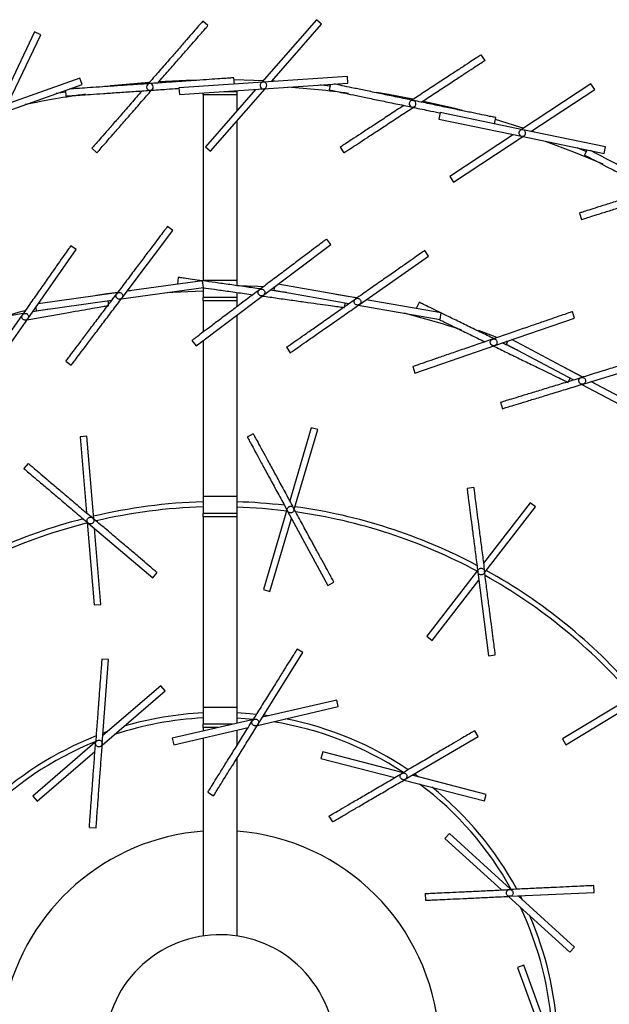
# Model space of a CAD drawing. Header units: millimetres. Extents: x 599 to 2581, y 477 to 2698.
# Tile 7 of 30: x 847 to 1021, y 797 to 1089. Entities that reach past the tile are written whole.
import ezdxf

# ---------------------------------------------------------------- set-up
doc = ezdxf.new("R2010")
doc.units = ezdxf.units.MM

msp = doc.modelspace()

# ---------------------------------------------------------------- linework, layer by layer
at = {"color": 7, "linetype": 'Continuous', "lineweight": 25}
for p, q in [((902.39, 1087.2), (900.88, 1088.52)), ((934.49, 1088.95), (918.33, 1070.42)), ((935.99, 1087.63), (934.49, 1088.95)), ((921.26, 1070.74), (935.99, 1087.63)), ((851.06, 1085.33), (840.5, 1063.13)), ((843.24, 1064.23), (852.86, 1084.47)), ((852.86, 1084.47), (851.06, 1085.33)), ((984.42, 1076.9), (983.32, 1078.57)), ((864.44, 1071.64), (840.89, 1063.27)), ((865.11, 1069.75), (864.44, 1071.64)), ((910.21, 1069.86), (910.08, 1071.72)), ((943.68, 1072.15), (918.74, 1070.45)), ((943.82, 1070.16), (943.68, 1072.15)), ((841.56, 1061.38), (865.11, 1069.75)), ((860.22, 1068.01), (860.33, 1066.31)), ((918.74, 1070.45), (893.8, 1068.74)), ((893.8, 1068.74), (893.94, 1066.74)), ((893.94, 1066.74), (918.88, 1068.45)), ((916.47, 1068.29), (901.63, 1051.26)), ((903.13, 1049.95), (919.29, 1068.48)), ((918.88, 1068.45), (943.82, 1070.16)), ((922.23, 1070.68), (921.26, 1070.74)), ((938.63, 1069.8), (938.29, 1068.13)), ((1015.8, 1069.92), (995.24, 1056.44)), ((998.01, 1055.86), (1016.89, 1068.25)), ((1016.89, 1068.25), (1015.8, 1069.92)), ((860.25, 1067.49), (857.44, 1067.03)), ((900.93, 1066.65), (900.93, 1067.22)), ((910.93, 1066.65), (900.93, 1066.65)), ((900.93, 1066.65), (900.93, 1011.65)), ((907.12, 1067.65), (910.93, 1067.65)), ((910.93, 1067.65), (910.93, 1067.91)), ((910.93, 1067.65), (910.93, 1066.65)), ((910.93, 1066.65), (910.93, 1061.93)), ((971.17, 1061.44), (970.76, 1059.48)), ((970.76, 1059.48), (995.24, 1054.4)), ((995.64, 1056.35), (971.17, 1061.44)), ((987.27, 1058.09), (987.65, 1059.92)), ((910.93, 1058.89), (910.93, 1011.65)), ((1020.12, 1051.27), (995.64, 1056.35)), ((992.87, 1054.89), (973.99, 1042.5)), ((975.08, 1040.83), (995.64, 1054.31)), ((995.24, 1054.4), (1019.71, 1049.31)), ((999.06, 1055.64), (998.15, 1055.95)), ((868.02, 1050.83), (869.53, 1049.52)), ((901.63, 1051.26), (903.13, 1049.95)), ((941.51, 1051.15), (942.61, 1049.48)), ((1019.71, 1049.31), (1020.12, 1051.27)), ((1014.62, 1050.37), (1013.84, 1048.85)), ((973.99, 1042.5), (975.08, 1040.83)), ((1012.37, 1031.63), (1012.97, 1029.72)), ((892.01, 1026.48), (890.41, 1027.69)), ((876.96, 1006.52), (892.01, 1026.48)), ((863.41, 1020.82), (861.77, 1021.97)), ((918.82, 1007.31), (938.78, 1022.35)), ((938.78, 1022.35), (937.58, 1023.95)), ((849.07, 1000.34), (863.41, 1020.82)), ((947.25, 1004.56), (967.73, 1018.9)), ((967.73, 1018.9), (966.58, 1020.54)), ((893.6, 1012.58), (893.32, 1010.6)), ((893.6, 1012.58), (893.6, 1012.58)), ((900.78, 1011.59), (878.41, 1008.45)), ((901.06, 1009.61), (900.78, 1011.59)), ((910.93, 1011.65), (900.93, 1011.65)), ((910.93, 1011.65), (910.93, 1010.12)), ((922.06, 1009.75), (921.88, 1008.74)), ((946.16, 1006.49), (923.12, 1010.55)), ((875.33, 1008.01), (852.16, 1004.76)), ((876.71, 1006.19), (901.06, 1009.61)), ((879.47, 1008.59), (878.43, 1008.47)), ((898.85, 992.26), (918.82, 1007.31)), ((900.93, 1009.59), (900.93, 1006.65)), ((910.93, 1008.11), (910.93, 1006.65)), ((922.03, 1009.57), (921.81, 1009.59)), ((921.88, 1008.74), (944.11, 1004.82)), ((851.54, 1002.65), (873.9, 1005.79)), ((872.99, 1004.57), (872.8, 1005.64)), ((910.93, 1006.65), (900.93, 1006.65)), ((900.93, 1005.65), (900.93, 1006.65)), ((910.93, 1005.65), (900.93, 1005.65)), ((900.93, 1005.65), (900.93, 996.33)), ((910.93, 1006.65), (910.93, 1005.65)), ((910.93, 1005.65), (910.93, 1003.87)), ((942.87, 1003.94), (943.02, 1005.01)), ((946.91, 1004.32), (971.12, 1000.06)), ((971.47, 1002.03), (949.23, 1005.95)), ((950.27, 1005.76), (949.25, 1005.96)), ((964.94, 1005.18), (964.07, 1003.39)), ((964.95, 1005.19), (964.94, 1005.18)), ((851.43, 1003.49), (851.21, 1003.44)), ((851.4, 1003.67), (851.54, 1002.65)), ((910.93, 1001.37), (910.93, 947.65)), ((971.12, 1000.06), (971.47, 1002.03)), ((1010.94, 1000.52), (1010.29, 1002.41)), ((834.73, 979.86), (849.07, 1000.34)), ((987.3, 992.38), (1010.94, 1000.52)), ((897.65, 993.86), (898.85, 992.26)), ((900.93, 993.83), (900.93, 947.65)), ((963.66, 984.24), (987.3, 992.38)), ((991.14, 993.7), (990.66, 992.79)), ((990.66, 992.79), (1010.6, 982.19)), ((991.06, 993.54), (990.85, 993.63)), ((1013.05, 983.15), (992.4, 994.13)), ((925.62, 991.86), (926.77, 990.22)), ((860.32, 987.76), (861.92, 986.55)), ((1013.49, 980.98), (1037.4, 988.29)), ((963.01, 986.13), (963.66, 984.24)), ((1009.14, 981.74), (1009.61, 982.71)), ((1013.1, 980.86), (1034.81, 969.32)), ((1035.75, 971.08), (1015.8, 981.69)), ((1016.74, 981.19), (1015.83, 981.7)), ((989, 975.58), (989.59, 973.67)), ((915.8, 966.2), (914.04, 965.24)), ((932.99, 968.01), (926.58, 946.35)), ((928.01, 944.14), (934.9, 967.45)), ((934.9, 967.45), (932.99, 968.01)), ((866.55, 965.5), (864.56, 965.34)), ((864.56, 965.34), (866.41, 942.84)), ((868.57, 941), (866.55, 965.5)), ((849.18, 957.43), (847.89, 955.91)), ((981.07, 950.31), (979.09, 950.05)), ((910.93, 947.65), (900.93, 947.65)), ((900.93, 947.65), (900.93, 942.65)), ((910.93, 947.65), (910.93, 942.65)), ((997.76, 945.79), (983.97, 927.92)), ((999.34, 944.57), (997.76, 945.79)), ((910.93, 942.65), (900.93, 942.65)), ((900.93, 941.65), (900.93, 942.65)), ((910.93, 942.65), (910.93, 941.65)), ((925.78, 943.64), (918.81, 920.06)), ((925.98, 943.28), (937.92, 921.31)), ((984.5, 925.33), (999.34, 944.57)), ((866.64, 940), (868.66, 915.5)), ((866.96, 939.74), (886.03, 923.57)), ((910.93, 941.65), (900.93, 941.65)), ((900.93, 941.65), (900.93, 885.15)), ((910.93, 941.65), (910.93, 885.15)), ((920.73, 919.5), (927.13, 941.16)), ((870.65, 915.67), (868.8, 938.18)), ((886.03, 923.57), (887.32, 925.1)), ((982.23, 925.66), (967.22, 906.2)), ((982.29, 925.26), (985.49, 900.46)), ((937.92, 921.31), (939.68, 922.27)), ((968.8, 904.98), (982.6, 922.86)), ((918.81, 920.06), (920.73, 919.5)), ((868.66, 915.5), (870.65, 915.67)), ((967.22, 906.2), (968.8, 904.98)), ((930.47, 901.37), (928.77, 902.42)), ((872.95, 899.29), (870.96, 899.44)), ((871.11, 874.36), (872.95, 899.29)), ((917.25, 880.15), (930.47, 901.37)), ((985.49, 900.46), (987.47, 900.72)), ((888.39, 891.51), (871.29, 876.76)), ((889.7, 890), (888.39, 891.51)), ((871.08, 873.94), (889.7, 890)), ((940.53, 887.31), (918.53, 882.2)), ((940.98, 885.36), (940.53, 887.31)), ((1028.38, 888.51), (1007.35, 875.78)), ((910.93, 885.15), (900.93, 885.15)), ((900.93, 885.15), (900.93, 880.15)), ((910.93, 885.15), (910.93, 880.43)), ((917.03, 879.8), (940.98, 885.36)), ((1008.39, 874.07), (1027.71, 885.76)), ((915.49, 881.49), (891.82, 875.99)), ((910.93, 882.02), (915.83, 881.65)), ((920.3, 882.61), (918.9, 882.8)), ((892.28, 874.05), (914.28, 879.16)), ((909.69, 880.15), (900.93, 880.15)), ((900.93, 879.15), (900.93, 880.15)), ((900.93, 879.15), (900.93, 878.11)), ((910.93, 878.38), (910.93, 873.79)), ((872.66, 877.95), (871.34, 877.47)), ((891.82, 875.99), (892.28, 874.05)), ((900.93, 876.06), (900.93, 817.39)), ((960.8, 863.83), (982.37, 876.48)), ((982.37, 876.48), (981.36, 878.2)), ((1007.35, 875.78), (1008.39, 874.07)), ((868.93, 874.73), (850.52, 858.86)), ((851.83, 857.35), (868.92, 872.09)), ((910.93, 870), (910.93, 817.39)), ((936.36, 871.97), (935.85, 870.04)), ((935.85, 870.04), (957.71, 864.34)), ((959.87, 865.84), (936.36, 871.97)), ((984.74, 859.36), (962.88, 865.05)), ((960.44, 863.62), (984.23, 857.42)), ((850.52, 858.86), (851.83, 857.35)), ((902.33, 859.99), (904.03, 858.93)), ((984.23, 857.42), (984.74, 859.36)), ((938.22, 852.91), (939.23, 851.19)), ((867.27, 849.57), (869.26, 849.42)), ((973.92, 847.72), (972.57, 846.24)), ((972.57, 846.24), (989.27, 831.04)), ((991.89, 831.36), (973.92, 847.72)), ((1016.75, 830.32), (1016.66, 832.32)), ((966.71, 829.97), (966.81, 827.97)), ((991.37, 829.13), (1009.55, 812.58)), ((991.78, 829.15), (1016.75, 830.32)), ((1010.9, 814.06), (994.19, 829.26)), ((995.54, 828.04), (994.9, 829.3)), ((1009.55, 812.58), (1010.9, 814.06)), ((995.91, 808.78), (994.03, 808.1)), ((1004.22, 785.95), (995.91, 808.78)), ((994.03, 808.1), (1001.75, 786.87))]:
    msp.add_line(p, q, dxfattribs=at)
at = {"color": 1, "linetype": 'Continuous', "lineweight": 25}
msp.add_line((905.39, 879.15), (900.93, 879.15), dxfattribs=at)
at = {"color": 7, "linetype": 'Continuous', "lineweight": 25, "flags": 128}
for points in [[(899.32, 1071.07), (895.9, 1070.97), (887.73, 1070.57)], [(918.72, 1070.86), (915.96, 1070.97), (910.12, 1071.12)], [(884.9, 1070.38), (875.88, 1069.57), (873.41, 1069.3)], [(938.53, 1069.29), (935.98, 1069.57), (935.7, 1069.6)], [(963.06, 1065.41), (955.85, 1066.78), (952.26, 1067.39)], [(977.72, 1062.04), (975.48, 1062.61), (965.81, 1064.84)], [(995.73, 1056.76), (994.77, 1057.07), (987.52, 1059.32)], [(1002.25, 1052.94), (1010.59, 1049.81), (1019.29, 1046.22)], [(1014.38, 1049.9), (1013.63, 1050.21), (1011.74, 1050.97)], [(918.63, 1009.79), (917.11, 1009.87), (910.93, 1010.09)], [(875.66, 1008.11), (872.49, 1007.66), (869.36, 1007.17)], [(890.37, 1008.11), (892, 1008.21), (900.93, 1008.59)], [(946.5, 1006.48), (943.79, 1006.96), (940.23, 1007.53)], [(848.13, 1002.65), (846.23, 1002.14), (842.6, 1001.11)], [(987.89, 994.8), (986.89, 995.18), (982.51, 996.81)], [(1013.38, 983.04), (1011.34, 984.12), (1007.74, 985.98)], [(910.93, 944.57), (918.51, 944.15), (925.72, 943.43)], [(916.71, 883.06), (914.81, 883.25), (910.93, 883.52)], [(964.64, 864.6), (964.23, 864.89), (963.5, 865.41)]]:
    msp.add_lwpolyline(points, dxfattribs=at)
at = {"color": 7, "linetype": 'Continuous', "lineweight": 25}
for centre, radius, start, end in [((885.21, 1069.02), 1, 93.913, 273.913), ((885.21, 1069.02), 1, 273.913, 93.913), ((918.81, 1069.45), 1, 93.913, 273.913), ((918.81, 1069.45), 1, 273.913, 93.913), ((905.93, 783.65), 286, 82.3407, 85.9708), ((905.93, 783.65), 286, 97.9905, 101.6229), ((962.97, 1064.02), 1, 78.2609, 258.2609), ((962.97, 1064.02), 1, 258.2609, 78.2609), ((995.44, 1055.37), 1, 78.2609, 258.2609), ((995.44, 1055.37), 1, 258.2609, 78.2609), ((905.93, 783.65), 225, 71.472, 75.966), ((905.93, 783.65), 162.5, 91.7632, 103.3155), ((905.93, 783.65), 162.5, 83.2496, 88.2368), ((905.93, 783.65), 161, 91.7797, 103.1666), ((905.93, 783.65), 162.5, 62.0731, 82.139), ((905.93, 783.65), 161, 61.7641, 81.9902), ((905.93, 783.65), 162.5, 104.4261, 124.492), ((905.93, 783.65), 161, 104.1171, 124.3431), ((905.93, 783.65), 162.5, 40.8967, 60.9626), ((905.93, 783.65), 161, 40.5877, 60.8137), ((905.93, 783.65), 98.5, 92.9097, 108.4884), ((905.93, 783.65), 100, 92.866, 106.4767), ((905.93, 783.65), 100, 56.1191, 78.7843), ((905.93, 783.65), 98.5, 56.5404, 80.7961), ((905.93, 783.65), 100, 111.5037, 134.169), ((905.93, 783.65), 98.5, 111.925, 136.1807), ((905.93, 783.65), 98.5, 28.8481, 53.1038), ((905.93, 783.65), 100, 28.4268, 51.092), ((905.93, 783.65), 65, 94.4117, 167.8274), ((905.93, 783.65), 65, 4.4117, 85.5883), ((905.93, 783.65), 98.5, 2.9097, 25.4115), ((905.93, 783.65), 100, 2.866, 23.3997), ((905.93, 783.65), 34.11, 33.1576, 213.1576), ((905.93, 783.65), 34.11, 213.1576, 33.1576)]:
    msp.add_arc(centre, radius, start, end, dxfattribs=at)
for points, knots in [([(900.88, 1088.52), (900.82, 1088.45), (900.7, 1088.31), (899.72, 1087.18), (898.2, 1085.44), (896.14, 1083.08), (893.64, 1080.21), (890.78, 1076.93), (887.77, 1073.47), (885.71, 1071.11), (884.72, 1069.99)], [0, 0, 0, 0, 0.126341, 0.252682, 0.379024, 0.505365, 0.631706, 0.758047, 0.884389, 1, 1, 1, 1]), ([(887.55, 1070.18), (888.09, 1070.8), (889.7, 1072.65), (892.29, 1075.61), (895.15, 1078.9), (897.65, 1081.77), (899.71, 1084.13), (901.23, 1085.87), (902.21, 1086.99), (902.33, 1087.13), (902.39, 1087.2)], [0, 0, 0, 0, 0.067289, 0.200534, 0.333778, 0.467022, 0.600267, 0.733511, 0.866756, 1, 1, 1, 1]), ([(983.32, 1078.57), (983.24, 1078.52), (983.09, 1078.42), (981.85, 1077.6), (979.91, 1076.34), (977.29, 1074.62), (974.11, 1072.53), (970.47, 1070.14), (966.64, 1067.63), (964.02, 1065.91), (962.76, 1065.09)], [0, 0, 0, 0, 0.126341, 0.252682, 0.379024, 0.505365, 0.631706, 0.758047, 0.884389, 1, 1, 1, 1]), ([(965.53, 1064.51), (966.22, 1064.96), (968.28, 1066.31), (971.56, 1068.47), (975.2, 1070.86), (978.39, 1072.95), (981.01, 1074.66), (982.94, 1075.93), (984.19, 1076.75), (984.34, 1076.85), (984.42, 1076.9)], [0, 0, 0, 0, 0.0672892, 0.2005336, 0.333778, 0.4670224, 0.6002668, 0.7335112, 0.8667556, 1, 1, 1, 1]), ([(885.14, 1070.01), (883.51, 1069.9), (880.24, 1069.68), (875.53, 1069.36), (871.19, 1069.06), (867.38, 1068.8), (864.29, 1068.59), (862.18, 1068.44), (861.5, 1068.4), (861.25, 1068.38)], [0, 0, 0, 0, 0.15157, 0.303141, 0.454711, 0.606282, 0.757852, 0.909423, 1, 1, 1, 1]), ([(869.53, 1049.52), (869.59, 1049.59), (869.71, 1049.73), (870.69, 1050.85), (872.21, 1052.59), (874.27, 1054.95), (876.77, 1057.82), (879.63, 1061.1), (882.65, 1064.56), (884.7, 1066.92), (885.69, 1068.05)], [0, 0, 0, 0, 0.126341, 0.252682, 0.379024, 0.505365, 0.631706, 0.758047, 0.884389, 1, 1, 1, 1]), ([(885.27, 1068.02), (886.91, 1068.13), (889.76, 1068.32), (892.44, 1068.51), (893.58, 1068.59)], [0, 0, 0, 0, 0.576243, 1, 1, 1, 1]), ([(963.17, 1065), (961.57, 1065.34), (958.36, 1066), (953.74, 1066.96), (949.49, 1067.85), (945.74, 1068.62), (942.71, 1069.25), (940.64, 1069.69), (939.97, 1069.82), (939.72, 1069.88)], [0, 0, 0, 0, 0.15157, 0.303141, 0.454711, 0.606282, 0.757852, 0.909423, 1, 1, 1, 1]), ([(882.87, 1067.85), (882.32, 1067.23), (880.71, 1065.38), (878.13, 1062.42), (875.26, 1059.14), (872.76, 1056.26), (870.7, 1053.9), (869.18, 1052.16), (868.21, 1051.04), (868.08, 1050.9), (868.02, 1050.83)], [0, 0, 0, 0, 0.067289, 0.200534, 0.333778, 0.467022, 0.600267, 0.733511, 0.866756, 1, 1, 1, 1]), ([(960.4, 1063.54), (959.71, 1063.08), (957.65, 1061.74), (954.37, 1059.58), (950.73, 1057.19), (947.54, 1055.1), (944.92, 1053.39), (942.99, 1052.12), (941.75, 1051.3), (941.59, 1051.2), (941.51, 1051.15)], [0, 0, 0, 0, 0.067289, 0.200534, 0.333778, 0.467022, 0.600267, 0.733511, 0.866756, 1, 1, 1, 1]), ([(942.61, 1049.48), (942.69, 1049.53), (942.84, 1049.63), (944.09, 1050.45), (946.02, 1051.71), (948.64, 1053.43), (951.83, 1055.52), (955.46, 1057.91), (959.3, 1060.42), (961.92, 1062.14), (963.17, 1062.96)], [0, 0, 0, 0, 0.126341, 0.252682, 0.379024, 0.505365, 0.631706, 0.758047, 0.884389, 1, 1, 1, 1]), ([(962.76, 1063.05), (964.37, 1062.71), (967.17, 1062.13), (969.8, 1061.58), (970.92, 1061.35)], [0, 0, 0, 0, 0.576243, 1, 1, 1, 1]), ([(1036.96, 1039.13), (1035.5, 1039.88), (1032.6, 1041.39), (1028.41, 1043.56), (1024.55, 1045.56), (1021.15, 1047.32), (1018.4, 1048.74), (1016.52, 1049.71), (1015.92, 1050.03), (1015.69, 1050.14)], [0, 0, 0, 0, 0.15157, 0.303141, 0.454711, 0.606282, 0.757852, 0.909423, 1, 1, 1, 1]), ([(1033.89, 1038.46), (1033.11, 1038.21), (1030.76, 1037.47), (1027.02, 1036.28), (1022.87, 1034.96), (1019.24, 1033.81), (1016.25, 1032.86), (1014.05, 1032.16), (1012.63, 1031.71), (1012.45, 1031.66), (1012.37, 1031.63)], [0, 0, 0, 0, 0.067289, 0.200534, 0.333778, 0.467022, 0.600267, 0.733511, 0.866756, 1, 1, 1, 1]), ([(1012.97, 1029.72), (1013.06, 1029.75), (1013.24, 1029.81), (1014.65, 1030.26), (1016.86, 1030.96), (1019.84, 1031.9), (1023.48, 1033.06), (1027.62, 1034.37), (1031.99, 1035.76), (1034.98, 1036.71), (1036.4, 1037.16)], [0, 0, 0, 0, 0.126341, 0.252682, 0.379024, 0.505365, 0.631706, 0.758047, 0.884389, 1, 1, 1, 1]), ([(917.94, 1009.15), (916.46, 1009.36), (913.36, 1009.8), (908.82, 1010.44), (904.51, 1011.04), (900.74, 1011.57), (897.63, 1012.01), (895.35, 1012.33), (893.87, 1012.54), (893.69, 1012.56), (893.6, 1012.58)], [0, 0, 0, 0, 0.115611, 0.241953, 0.368294, 0.494635, 0.620976, 0.747318, 0.873659, 1, 1, 1, 1]), ([(876.3, 1006.13), (876.2, 1006.12), (876.01, 1006.11), (875.72, 1006.21), (875.47, 1006.37), (875.29, 1006.61), (875.18, 1006.88), (875.15, 1007.18), (875.21, 1007.47), (875.31, 1007.64), (875.36, 1007.72)], [0, 0, 0, 0, 0.125428, 0.250492, 0.375331, 0.500131, 0.625278, 0.750018, 0.874997, 1, 1, 1, 1]), ([(875.36, 1007.72), (875.45, 1007.82), (875.64, 1008.01), (876.02, 1008.14), (876.42, 1008.11), (876.78, 1007.94), (877.05, 1007.64), (877.18, 1007.26), (877.16, 1006.86), (877.03, 1006.63), (876.96, 1006.52)], [0, 0, 0, 0, 0.12494, 0.249888, 0.374897, 0.500019, 0.625117, 0.75011, 0.875055, 1, 1, 1, 1]), ([(900.93, 1009.53), (902.03, 1009.37), (904.33, 1009.05), (908.55, 1008.45), (912.43, 1007.91), (914.87, 1007.57), (915.68, 1007.45)], [0, 0, 0, 0, 0.265107, 0.558477, 0.851847, 1, 1, 1, 1]), ([(918.07, 1007.12), (917.98, 1007.14), (917.79, 1007.18), (917.54, 1007.35), (917.35, 1007.58), (917.23, 1007.85), (917.2, 1008.15), (917.26, 1008.44), (917.39, 1008.71), (917.54, 1008.84), (917.61, 1008.91)], [0, 0, 0, 0, 0.125428, 0.250492, 0.375331, 0.500131, 0.625278, 0.750018, 0.874997, 1, 1, 1, 1]), ([(917.61, 1008.91), (917.73, 1008.97), (917.95, 1009.11), (918.36, 1009.12), (918.73, 1008.99), (919.03, 1008.72), (919.21, 1008.36), (919.23, 1007.97), (919.1, 1007.58), (918.91, 1007.4), (918.82, 1007.31)], [0, 0, 0, 0, 0.1249396, 0.2498878, 0.3748974, 0.5000194, 0.6251166, 0.7501104, 0.875055, 1, 1, 1, 1]), ([(918.82, 1007.31), (918.7, 1007.24), (918.47, 1007.1), (918.21, 1007.11), (918.07, 1007.12)], [0, 0, 0, 0, 0.499777, 1, 1, 1, 1]), ([(918.49, 1007.06), (919.97, 1006.85), (923.07, 1006.41), (927.61, 1005.78), (931.92, 1005.17), (935.69, 1004.64), (938.8, 1004.2), (941.08, 1003.88), (942.56, 1003.68), (942.74, 1003.65), (942.83, 1003.64)], [0, 0, 0, 0, 0.115611, 0.241953, 0.368294, 0.494635, 0.620976, 0.747318, 0.873659, 1, 1, 1, 1]), ([(925.71, 1008.06), (924.87, 1008.18), (923.27, 1008.41), (921.56, 1008.65), (920.74, 1008.76)], [0, 0, 0, 0, 0.518364, 1, 1, 1, 1]), ([(848.83, 1000), (850.31, 1000.26), (853.39, 1000.81), (857.91, 1001.6), (862.19, 1002.36), (865.94, 1003.02), (869.03, 1003.57), (871.31, 1003.97), (872.77, 1004.22), (872.95, 1004.26), (873.04, 1004.27)], [0, 0, 0, 0, 0.115611, 0.241953, 0.368294, 0.494635, 0.620976, 0.747318, 0.873659, 1, 1, 1, 1]), ([(876.96, 1006.52), (876.87, 1006.42), (876.69, 1006.23), (876.43, 1006.16), (876.3, 1006.13)], [0, 0, 0, 0, 0.499777, 1, 1, 1, 1]), ([(946.5, 1004.4), (946.41, 1004.42), (946.22, 1004.47), (945.97, 1004.65), (945.79, 1004.88), (945.69, 1005.16), (945.67, 1005.46), (945.73, 1005.75), (945.88, 1006.01), (946.03, 1006.14), (946.1, 1006.2)], [0, 0, 0, 0, 0.125428, 0.250492, 0.375331, 0.500131, 0.625278, 0.750018, 0.874997, 1, 1, 1, 1]), ([(946.1, 1006.2), (946.22, 1006.26), (946.45, 1006.39), (946.86, 1006.39), (947.23, 1006.25), (947.52, 1005.97), (947.68, 1005.6), (947.69, 1005.2), (947.55, 1004.82), (947.35, 1004.65), (947.25, 1004.56)], [0, 0, 0, 0, 0.12494, 0.249888, 0.374897, 0.500019, 0.625117, 0.75011, 0.875055, 1, 1, 1, 1]), ([(947.25, 1004.56), (947.13, 1004.5), (946.9, 1004.37), (946.64, 1004.39), (946.5, 1004.4)], [0, 0, 0, 0, 0.499777, 1, 1, 1, 1]), ([(987.04, 994.41), (985.7, 995.06), (982.88, 996.43), (978.76, 998.44), (974.85, 1000.35), (971.42, 1002.02), (968.61, 1003.4), (966.53, 1004.41), (965.19, 1005.06), (965.03, 1005.14), (964.94, 1005.18)], [0, 0, 0, 0, 0.115611, 0.241953, 0.368294, 0.494635, 0.620976, 0.747318, 0.873659, 1, 1, 1, 1]), ([(847.67, 1001.83), (846.19, 1001.57), (843.11, 1001.03), (838.6, 1000.23), (834.31, 999.47), (830.56, 998.81), (827.47, 998.27), (825.2, 997.87), (823.73, 997.61), (823.55, 997.58), (823.46, 997.56)], [0, 0, 0, 0, 0.115611, 0.241953, 0.368294, 0.494635, 0.620976, 0.747318, 0.873659, 1, 1, 1, 1]), ([(848.42, 999.93), (848.33, 999.92), (848.13, 999.91), (847.84, 999.99), (847.59, 1000.15), (847.39, 1000.37), (847.27, 1000.64), (847.24, 1000.94), (847.28, 1001.23), (847.38, 1001.41), (847.43, 1001.49)], [0, 0, 0, 0, 0.125428, 0.250492, 0.375331, 0.500131, 0.625278, 0.750018, 0.874997, 1, 1, 1, 1]), ([(847.43, 1001.49), (847.52, 1001.59), (847.69, 1001.79), (848.07, 1001.93), (848.47, 1001.92), (848.84, 1001.76), (849.12, 1001.47), (849.26, 1001.1), (849.26, 1000.69), (849.13, 1000.46), (849.07, 1000.34)], [0, 0, 0, 0, 0.12494, 0.249888, 0.374897, 0.500019, 0.625117, 0.75011, 0.875055, 1, 1, 1, 1]), ([(855.39, 1003.19), (854.56, 1003.05), (852.96, 1002.76), (851.27, 1002.46), (850.45, 1002.32)], [0, 0, 0, 0, 0.518364, 1, 1, 1, 1]), ([(849.07, 1000.34), (848.98, 1000.24), (848.81, 1000.04), (848.55, 999.97), (848.42, 999.93)], [0, 0, 0, 0, 0.499777, 1, 1, 1, 1]), ([(970.95, 1000.03), (971.96, 999.54), (974.06, 998.51), (977.89, 996.64), (981.42, 994.92), (983.63, 993.85), (984.37, 993.48)], [0, 0, 0, 0, 0.266492, 0.559309, 0.852126, 1, 1, 1, 1]), ([(986.54, 992.43), (986.45, 992.48), (986.28, 992.58), (986.1, 992.82), (985.99, 993.09), (985.96, 993.39), (986.02, 993.68), (986.17, 993.94), (986.38, 994.15), (986.56, 994.23), (986.65, 994.27)], [0, 0, 0, 0, 0.125428, 0.250492, 0.375331, 0.500131, 0.625278, 0.750018, 0.874997, 1, 1, 1, 1]), ([(987.3, 992.38), (987.17, 992.35), (986.91, 992.29), (986.66, 992.38), (986.54, 992.43)], [0, 0, 0, 0, 0.499777, 1, 1, 1, 1]), ([(986.65, 994.27), (986.78, 994.3), (987.04, 994.36), (987.43, 994.25), (987.74, 994.01), (987.95, 993.66), (988, 993.26), (987.9, 992.88), (987.66, 992.55), (987.42, 992.44), (987.3, 992.38)], [0, 0, 0, 0, 0.12494, 0.249888, 0.374897, 0.500019, 0.625117, 0.75011, 0.875055, 1, 1, 1, 1]), ([(986.91, 992.24), (988.25, 991.59), (991.07, 990.22), (995.19, 988.21), (999.1, 986.3), (1002.53, 984.63), (1005.34, 983.25), (1007.42, 982.24), (1008.76, 981.59), (1008.92, 981.51), (1009.01, 981.47)], [0, 0, 0, 0, 0.115611, 0.241953, 0.368294, 0.494635, 0.620976, 0.747318, 0.873659, 1, 1, 1, 1]), ([(994.09, 990.97), (993.33, 991.34), (991.87, 992.05), (990.33, 992.8), (989.58, 993.17)], [0, 0, 0, 0, 0.518364, 1, 1, 1, 1]), ([(1012.73, 981.05), (1012.65, 981.11), (1012.48, 981.22), (1012.31, 981.46), (1012.21, 981.74), (1012.19, 982.04), (1012.26, 982.32), (1012.42, 982.58), (1012.64, 982.78), (1012.82, 982.86), (1012.91, 982.89)], [0, 0, 0, 0, 0.125428, 0.250492, 0.375331, 0.500131, 0.625278, 0.750018, 0.874997, 1, 1, 1, 1]), ([(1013.49, 980.98), (1013.36, 980.96), (1013.1, 980.9), (1012.86, 981), (1012.73, 981.05)], [0, 0, 0, 0, 0.499777, 1, 1, 1, 1]), ([(1012.91, 982.89), (1013.04, 982.92), (1013.3, 982.97), (1013.68, 982.84), (1013.99, 982.59), (1014.18, 982.24), (1014.22, 981.84), (1014.11, 981.46), (1013.86, 981.14), (1013.62, 981.03), (1013.49, 980.98)], [0, 0, 0, 0, 0.12494, 0.249888, 0.374897, 0.500019, 0.625117, 0.75011, 0.875055, 1, 1, 1, 1]), ([(925.98, 943.28), (925.93, 943.4), (925.82, 943.65), (925.87, 943.91), (925.9, 944.04)], [0, 0, 0, 0, 0.499777, 1, 1, 1, 1]), ([(925.9, 944.04), (925.93, 944.13), (926.01, 944.31), (926.21, 944.53), (926.46, 944.69), (926.75, 944.76), (927.05, 944.75), (927.33, 944.65), (927.57, 944.48), (927.68, 944.31), (927.74, 944.23)], [0, 0, 0, 0, 0.125428, 0.250492, 0.375331, 0.500131, 0.625278, 0.750018, 0.874997, 1, 1, 1, 1]), ([(927.74, 944.23), (927.78, 944.11), (927.88, 943.87), (927.84, 943.46), (927.66, 943.11), (927.35, 942.85), (926.96, 942.73), (926.57, 942.77), (926.21, 942.95), (926.05, 943.17), (925.98, 943.28)], [0, 0, 0, 0, 0.12494, 0.249888, 0.374897, 0.500019, 0.625117, 0.75011, 0.875055, 1, 1, 1, 1]), ([(866.61, 940.42), (866.61, 940.52), (866.61, 940.72), (866.72, 941), (866.9, 941.23), (867.14, 941.41), (867.42, 941.5), (867.72, 941.51), (868.01, 941.44), (868.17, 941.32), (868.25, 941.27)], [0, 0, 0, 0, 0.125428, 0.250492, 0.375331, 0.500131, 0.625278, 0.750018, 0.874997, 1, 1, 1, 1]), ([(866.96, 939.74), (866.87, 939.84), (866.68, 940.03), (866.63, 940.29), (866.61, 940.42)], [0, 0, 0, 0, 0.499777, 1, 1, 1, 1]), ([(868.25, 941.27), (868.34, 941.17), (868.52, 940.98), (868.63, 940.59), (868.58, 940.19), (868.39, 939.84), (868.07, 939.59), (867.69, 939.48), (867.29, 939.52), (867.07, 939.67), (866.96, 939.74)], [0, 0, 0, 0, 0.12494, 0.249888, 0.374897, 0.500019, 0.625117, 0.75011, 0.875055, 1, 1, 1, 1]), ([(982.29, 925.26), (982.29, 925.39), (982.28, 925.65), (982.42, 925.88), (982.49, 925.99)], [0, 0, 0, 0, 0.499777, 1, 1, 1, 1]), ([(984.27, 925.51), (984.28, 925.38), (984.28, 925.12), (984.09, 924.76), (983.79, 924.49), (983.41, 924.37), (983.01, 924.39), (982.66, 924.57), (982.38, 924.87), (982.32, 925.13), (982.29, 925.26)], [0, 0, 0, 0, 0.12494, 0.249888, 0.374897, 0.500019, 0.625117, 0.75011, 0.875055, 1, 1, 1, 1]), ([(982.49, 925.99), (982.56, 926.07), (982.69, 926.21), (982.96, 926.34), (983.25, 926.4), (983.55, 926.36), (983.82, 926.24), (984.05, 926.05), (984.21, 925.8), (984.25, 925.61), (984.27, 925.51)], [0, 0, 0, 0, 0.1254285, 0.250492, 0.3753306, 0.5001314, 0.6252781, 0.7500183, 0.8749968, 1, 1, 1, 1]), ([(915.55, 881.21), (915.64, 881.31), (915.8, 881.52), (916.17, 881.68), (916.57, 881.69), (916.94, 881.55), (917.24, 881.27), (917.4, 880.91), (917.42, 880.51), (917.31, 880.27), (917.25, 880.15)], [0, 0, 0, 0, 0.12494, 0.249888, 0.374897, 0.500019, 0.625117, 0.75011, 0.875055, 1, 1, 1, 1]), ([(916.63, 879.7), (916.53, 879.69), (916.34, 879.66), (916.04, 879.73), (915.78, 879.87), (915.58, 880.09), (915.44, 880.35), (915.39, 880.64), (915.42, 880.94), (915.51, 881.12), (915.55, 881.21)], [0, 0, 0, 0, 0.1254285, 0.250492, 0.3753306, 0.5001314, 0.6252781, 0.7500183, 0.8749968, 1, 1, 1, 1]), ([(917.25, 880.15), (917.17, 880.04), (917.01, 879.83), (916.75, 879.75), (916.63, 879.7)], [0, 0, 0, 0, 0.499777, 1, 1, 1, 1]), ([(869.11, 874.5), (869.14, 874.63), (869.19, 874.89), (869.44, 875.21), (869.79, 875.4), (870.19, 875.45), (870.57, 875.35), (870.89, 875.1), (871.09, 874.75), (871.1, 874.49), (871.11, 874.36)], [0, 0, 0, 0, 0.1249396, 0.2498878, 0.3748974, 0.5000194, 0.6251166, 0.7501104, 0.875055, 1, 1, 1, 1]), ([(870.76, 873.67), (870.68, 873.61), (870.52, 873.5), (870.23, 873.42), (869.94, 873.43), (869.65, 873.52), (869.41, 873.7), (869.23, 873.93), (869.12, 874.21), (869.11, 874.4), (869.11, 874.5)], [0, 0, 0, 0, 0.125428, 0.250492, 0.375331, 0.500131, 0.625278, 0.750018, 0.874997, 1, 1, 1, 1]), ([(871.11, 874.36), (871.08, 874.22), (871.04, 873.96), (870.85, 873.77), (870.76, 873.67)], [0, 0, 0, 0, 0.499777, 1, 1, 1, 1]), ([(960.04, 863.73), (959.95, 863.76), (959.76, 863.83), (959.54, 864.02), (959.37, 864.27), (959.29, 864.56), (959.29, 864.86), (959.38, 865.14), (959.55, 865.39), (959.71, 865.5), (959.79, 865.56)], [0, 0, 0, 0, 0.125428, 0.250492, 0.375331, 0.500131, 0.625278, 0.750018, 0.874997, 1, 1, 1, 1]), ([(959.79, 865.56), (959.91, 865.61), (960.15, 865.72), (960.55, 865.69), (960.91, 865.52), (961.18, 865.22), (961.31, 864.84), (961.29, 864.44), (961.12, 864.07), (960.91, 863.91), (960.8, 863.83)], [0, 0, 0, 0, 0.1249396, 0.2498878, 0.3748974, 0.5000194, 0.6251166, 0.7501104, 0.875055, 1, 1, 1, 1]), ([(960.8, 863.83), (960.68, 863.78), (960.44, 863.67), (960.17, 863.71), (960.04, 863.73)], [0, 0, 0, 0, 0.4997769, 1, 1, 1, 1]), ([(991.06, 829.41), (990.99, 829.48), (990.86, 829.63), (990.75, 829.9), (990.72, 830.2), (990.78, 830.49), (990.92, 830.75), (991.13, 830.96), (991.39, 831.11), (991.59, 831.13), (991.69, 831.15)], [0, 0, 0, 0, 0.125428, 0.250492, 0.375331, 0.500131, 0.625278, 0.750018, 0.874997, 1, 1, 1, 1]), ([(991.78, 829.15), (991.65, 829.16), (991.38, 829.17), (991.17, 829.33), (991.06, 829.41)], [0, 0, 0, 0, 0.499777, 1, 1, 1, 1]), ([(991.69, 831.15), (991.82, 831.14), (992.08, 831.12), (992.42, 830.9), (992.66, 830.59), (992.76, 830.2), (992.7, 829.8), (992.49, 829.46), (992.17, 829.21), (991.91, 829.17), (991.78, 829.15)], [0, 0, 0, 0, 0.1249396, 0.2498878, 0.3748974, 0.5000194, 0.6251166, 0.7501104, 0.875055, 1, 1, 1, 1])]:
    msp.add_open_spline(points, degree=3, knots=knots, dxfattribs=at)
for points in [[(910.08, 1071.72), (909.99, 1071.71), (909.8, 1071.7), (908.32, 1071.6), (906.01, 1071.44), (902.89, 1071.23), (899.08, 1070.97), (894.74, 1070.67), (890.04, 1070.35), (886.77, 1070.13), (885.14, 1070.01)], [(860.33, 1066.31), (860.43, 1066.32), (860.61, 1066.33), (862.09, 1066.43), (864.4, 1066.59), (867.53, 1066.8), (871.33, 1067.06), (875.67, 1067.36), (880.38, 1067.68), (883.64, 1067.91), (885.27, 1068.02)], [(938.29, 1068.13), (938.38, 1068.11), (938.56, 1068.08), (940.01, 1067.77), (942.28, 1067.3), (945.34, 1066.67), (949.08, 1065.89), (953.34, 1065), (957.96, 1064.04), (961.16, 1063.38), (962.76, 1063.05)], [(987.65, 1059.92), (987.56, 1059.94), (987.37, 1059.97), (985.92, 1060.28), (983.66, 1060.75), (980.59, 1061.38), (976.86, 1062.16), (972.6, 1063.04), (967.98, 1064.01), (964.77, 1064.67), (963.17, 1065)], [(1013.84, 1048.85), (1013.92, 1048.81), (1014.09, 1048.72), (1015.41, 1048.04), (1017.46, 1046.98), (1020.24, 1045.54), (1023.62, 1043.78), (1027.49, 1041.78), (1031.68, 1039.61), (1034.58, 1038.1), (1036.04, 1037.35)], [(890.41, 1027.69), (890.35, 1027.61), (890.24, 1027.47), (889.35, 1026.28), (887.96, 1024.43), (886.07, 1021.93), (883.78, 1018.89), (881.16, 1015.41), (878.32, 1011.64), (876.35, 1009.03), (875.36, 1007.72)], [(861.77, 1021.97), (861.72, 1021.89), (861.61, 1021.74), (860.76, 1020.52), (859.43, 1018.63), (857.64, 1016.06), (855.45, 1012.94), (852.95, 1009.38), (850.25, 1005.51), (848.37, 1002.83), (847.43, 1001.49)], [(937.58, 1023.95), (937.5, 1023.89), (937.36, 1023.78), (936.17, 1022.89), (934.32, 1021.5), (931.82, 1019.61), (928.78, 1017.32), (925.3, 1014.7), (921.53, 1011.86), (918.92, 1009.89), (917.61, 1008.91)], [(966.58, 1020.54), (966.51, 1020.49), (966.35, 1020.38), (965.14, 1019.53), (963.24, 1018.2), (960.68, 1016.41), (957.55, 1014.22), (953.99, 1011.72), (950.12, 1009.02), (947.44, 1007.14), (946.1, 1006.2)], [(860.32, 987.76), (860.37, 987.83), (860.49, 987.98), (861.38, 989.17), (862.77, 991.01), (864.66, 993.51), (866.95, 996.56), (869.57, 1000.03), (872.41, 1003.8), (874.38, 1006.42), (875.36, 1007.72)], [(917.61, 1008.91), (916.31, 1007.92), (913.69, 1005.95), (909.92, 1003.11), (906.45, 1000.49), (903.4, 998.2), (900.9, 996.31), (899.06, 994.92), (897.87, 994.03), (897.72, 993.92), (897.65, 993.86)], [(861.92, 986.55), (861.97, 986.63), (862.08, 986.78), (862.98, 987.96), (864.37, 989.81), (866.25, 992.31), (868.55, 995.35), (871.17, 998.83), (874.01, 1002.6), (875.98, 1005.21), (876.96, 1006.52)], [(925.62, 991.86), (925.7, 991.91), (925.85, 992.02), (927.07, 992.87), (928.96, 994.2), (931.53, 996), (934.65, 998.18), (938.22, 1000.68), (942.08, 1003.39), (944.76, 1005.26), (946.1, 1006.2)], [(926.77, 990.22), (926.85, 990.28), (927, 990.38), (928.22, 991.24), (930.11, 992.56), (932.68, 994.36), (935.8, 996.54), (939.36, 999.04), (943.23, 1001.75), (945.91, 1003.62), (947.25, 1004.56)], [(847.43, 1001.49), (846.49, 1000.15), (844.62, 997.47), (841.91, 993.6), (839.41, 990.04), (837.23, 986.92), (835.43, 984.35), (834.1, 982.46), (833.25, 981.24), (833.15, 981.09), (833.09, 981.01)], [(1010.29, 1002.41), (1010.2, 1002.38), (1010.02, 1002.32), (1008.62, 1001.83), (1006.43, 1001.08), (1003.47, 1000.06), (999.87, 998.82), (995.75, 997.41), (991.29, 995.87), (988.2, 994.8), (986.65, 994.27)], [(986.65, 994.27), (985.1, 993.74), (982.01, 992.67), (977.55, 991.14), (973.43, 989.72), (969.83, 988.48), (966.87, 987.46), (964.68, 986.71), (963.28, 986.22), (963.1, 986.16), (963.01, 986.13)], [(1036.82, 990.2), (1036.73, 990.18), (1036.55, 990.12), (1035.13, 989.69), (1032.92, 989.01), (1029.92, 988.1), (1026.28, 986.98), (1022.12, 985.71), (1017.6, 984.33), (1014.47, 983.37), (1012.91, 982.89)], [(989, 975.58), (989.09, 975.61), (989.27, 975.67), (990.69, 976.1), (992.9, 976.78), (995.9, 977.69), (999.54, 978.81), (1003.7, 980.08), (1008.22, 981.46), (1011.35, 982.42), (1012.91, 982.89)], [(989.59, 973.67), (989.68, 973.7), (989.85, 973.75), (991.28, 974.19), (993.49, 974.86), (996.48, 975.78), (1000.13, 976.89), (1004.29, 978.17), (1008.8, 979.55), (1011.93, 980.5), (1013.49, 980.98)], [(915.8, 966.2), (915.84, 966.11), (915.93, 965.95), (916.64, 964.65), (917.74, 962.62), (919.24, 959.86), (921.06, 956.51), (923.14, 952.69), (925.39, 948.54), (926.95, 945.67), (927.74, 944.23)], [(914.04, 965.24), (914.08, 965.16), (914.17, 965), (914.88, 963.69), (915.98, 961.66), (917.48, 958.91), (919.3, 955.56), (921.38, 951.74), (923.63, 947.59), (925.2, 944.71), (925.98, 943.28)], [(849.18, 957.43), (849.26, 957.37), (849.4, 957.25), (850.53, 956.29), (852.29, 954.8), (854.68, 952.77), (857.59, 950.31), (860.91, 947.49), (864.51, 944.44), (867, 942.32), (868.25, 941.27)], [(847.89, 955.91), (847.96, 955.85), (848.1, 955.73), (849.24, 954.77), (851, 953.27), (853.39, 951.25), (856.3, 948.78), (859.61, 945.97), (863.22, 942.91), (865.71, 940.8), (866.96, 939.74)], [(979.09, 950.05), (979.1, 949.96), (979.13, 949.77), (979.32, 948.3), (979.61, 946.01), (980.01, 942.9), (980.5, 939.12), (981.06, 934.8), (981.66, 930.12), (982.08, 926.88), (982.29, 925.26)], [(981.07, 950.31), (981.09, 950.21), (981.11, 950.03), (981.3, 948.55), (981.6, 946.26), (982, 943.16), (982.48, 939.38), (983.04, 935.06), (983.65, 930.38), (984.06, 927.13), (984.27, 925.51)], [(939.68, 922.27), (939.63, 922.35), (939.54, 922.51), (938.83, 923.82), (937.73, 925.85), (936.23, 928.6), (934.41, 931.95), (932.33, 935.77), (930.08, 939.92), (928.52, 942.79), (927.74, 944.23)], [(887.32, 925.1), (887.25, 925.16), (887.11, 925.28), (885.97, 926.24), (884.21, 927.73), (881.82, 929.76), (878.91, 932.22), (875.6, 935.04), (872, 938.09), (869.5, 940.21), (868.25, 941.27)], [(987.47, 900.72), (987.46, 900.81), (987.44, 900.99), (987.25, 902.47), (986.95, 904.76), (986.55, 907.87), (986.06, 911.65), (985.51, 915.96), (984.9, 920.64), (984.48, 923.89), (984.27, 925.51)], [(928.77, 902.42), (928.72, 902.35), (928.63, 902.19), (927.84, 900.93), (926.62, 898.97), (924.96, 896.31), (922.95, 893.07), (920.64, 889.38), (918.15, 885.37), (916.42, 882.59), (915.55, 881.21)], [(870.96, 899.44), (870.95, 899.34), (870.94, 899.16), (870.83, 897.67), (870.66, 895.37), (870.43, 892.25), (870.14, 888.44), (869.82, 884.11), (869.47, 879.4), (869.23, 876.13), (869.11, 874.5)], [(902.33, 859.99), (902.38, 860.07), (902.48, 860.22), (903.27, 861.49), (904.49, 863.45), (906.15, 866.11), (908.16, 869.34), (910.46, 873.03), (912.96, 877.04), (914.69, 879.82), (915.55, 881.21)], [(904.03, 858.93), (904.08, 859.01), (904.18, 859.17), (904.96, 860.43), (906.19, 862.39), (907.84, 865.05), (909.86, 868.28), (912.16, 871.98), (914.66, 875.98), (916.39, 878.76), (917.25, 880.15)], [(981.36, 878.2), (981.28, 878.16), (981.11, 878.06), (979.83, 877.31), (977.84, 876.14), (975.14, 874.56), (971.85, 872.63), (968.1, 870.43), (964.02, 868.04), (961.2, 866.39), (959.79, 865.56)], [(867.27, 849.57), (867.28, 849.66), (867.29, 849.85), (867.4, 851.33), (867.57, 853.64), (867.8, 856.76), (868.08, 860.56), (868.4, 864.9), (868.75, 869.61), (868.99, 872.87), (869.11, 874.5)], [(869.26, 849.42), (869.27, 849.52), (869.28, 849.7), (869.39, 851.18), (869.56, 853.49), (869.79, 856.61), (870.08, 860.41), (870.4, 864.75), (870.75, 869.46), (870.99, 872.72), (871.11, 874.36)], [(938.22, 852.91), (938.3, 852.96), (938.46, 853.06), (939.75, 853.81), (941.74, 854.98), (944.44, 856.56), (947.73, 858.49), (951.48, 860.69), (955.55, 863.08), (958.38, 864.73), (959.79, 865.56)], [(939.23, 851.19), (939.32, 851.24), (939.48, 851.33), (940.76, 852.08), (942.75, 853.25), (945.45, 854.84), (948.74, 856.76), (952.49, 858.96), (956.57, 861.35), (959.39, 863.01), (960.8, 863.83)], [(1016.66, 832.32), (1016.57, 832.32), (1016.38, 832.31), (1014.9, 832.24), (1012.59, 832.13), (1009.46, 831.98), (1005.65, 831.8), (1001.31, 831.6), (996.59, 831.38), (993.32, 831.22), (991.69, 831.15)], [(966.71, 829.97), (966.81, 829.98), (966.99, 829.99), (968.48, 830.06), (970.79, 830.16), (973.92, 830.31), (977.72, 830.49), (982.07, 830.69), (986.78, 830.92), (990.05, 831.07), (991.69, 831.15)], [(966.81, 827.97), (966.9, 827.98), (967.09, 827.99), (968.57, 828.06), (970.88, 828.17), (974.01, 828.31), (977.82, 828.49), (982.16, 828.7), (986.88, 828.92), (990.15, 829.07), (991.78, 829.15)]]:
    msp.add_open_spline(points, degree=3, dxfattribs=at)

doc.saveas('drawing.dxf')
